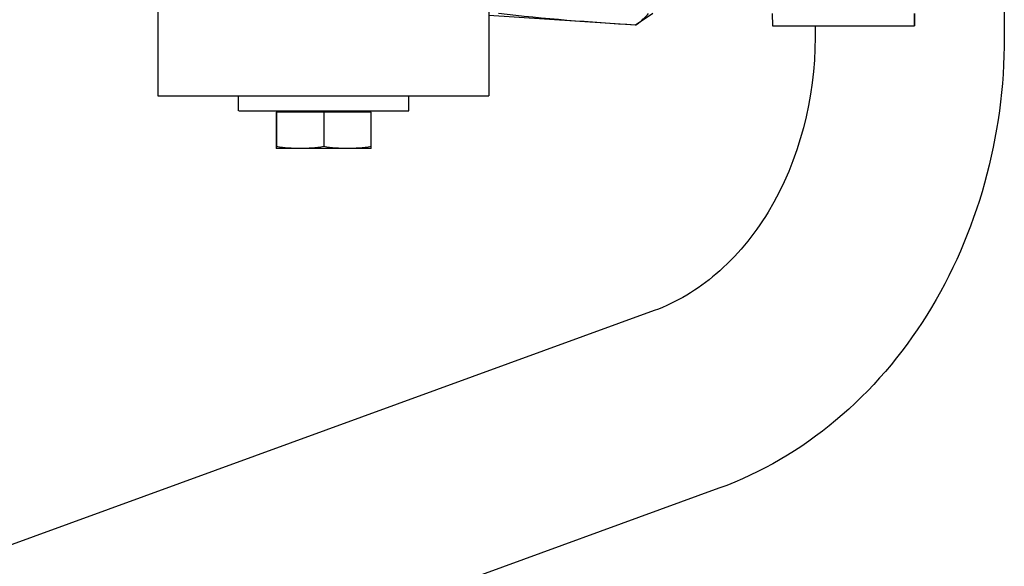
# Model space of a CAD drawing. Header units: millimetres. Extents: x 0 to 1189, y 0 to 841.
# Tile 106 of 118: x 600.29 to 605.5, y 622.24 to 625.13. Entities that reach past the tile are written whole.
import ezdxf

# ---------------------------------------------------------------- set-up
doc = ezdxf.new("R2010")
doc.units = ezdxf.units.MM
doc.header["$LTSCALE"] = 65.395
for name, color, linetype in [('0006_511101_83_AS08_ABL131', 7, 'CONTINUOUS'), ('1A5DL4_PBL132', 7, 'CONTINUOUS'), ('32007_060000_TLKS_KGS_ABL9', 7, 'CONTINUOUS'), ('32007_061000_TLKS_KGS_ABL10', 7, 'CONTINUOUS'), ('32007_484000_01_ABL128', 7, 'CONTINUOUS'), ('32007_484002_01_PBL146', 7, 'CONTINUOUS'), ('32097_030000_TLKS_V_ABL31', 7, 'CONTINUOUS'), ('32097_400000_TLKS_V_ABL143', 7, 'CONTINUOUS'), ('I4017-M6X20_PBL152', 7, 'CONTINUOUS'), ('I4017-M6X20_PBL153', 7, 'CONTINUOUS'), ('ISO7093_1_6_PBL147', 7, 'CONTINUOUS'), ('ISO7093_1_6_PBL148', 7, 'CONTINUOUS'), ('new_view_1_VBL0', 7, 'CONTINUOUS')]:
    doc.layers.add(name, color=color, linetype=linetype)

# ---------------------------------------------------------------- blocks, each defined once
blk = doc.blocks.new('1A5DL4_PBL132', base_point=(603.901, 625.585))
at = {"layer": '1A5DL4_PBL132', "color": 7, "linetype": 'CONTINUOUS'}
for p, q in [((603.5503, 626.0725), (602.775, 626.0215)), ((603.6424, 626.0101), (603.5505, 626.0724)), ((604.2752, 626.0757), (604.2732, 626.0098)), ((604.2752, 626.0757), (605.0251, 626.0757)), ((605.0251, 626.0757), (605.0231, 626.0098)), ((605.0271, 626.0098), (605.0251, 626.0757)), ((603.5503, 625.0975), (602.775, 625.1485)), ((603.6424, 625.1599), (603.5505, 625.0976)), ((604.2732, 625.1602), (604.2752, 625.0943)), ((605.0231, 625.1602), (605.0251, 625.0943)), ((605.0251, 625.0943), (605.0271, 625.1602)), ((604.2752, 625.0943), (605.0251, 625.0943))]:
    blk.add_line(p, q, dxfattribs=at)
for points in [[(602.8265, 626.01), (603.0667, 626.0404), (603.3086, 626.0563), (603.5502, 626.0725)], [(603.5502, 625.0975), (603.3087, 625.1137), (603.0669, 625.1296), (602.8267, 625.1599)]]:
    blk.add_open_spline(points, degree=3, dxfattribs=at)
for points, knots in [([(603.6183, 626.01), (603.6141, 626.0158), (603.5941, 626.0394), (603.5696, 626.0588), (603.5502, 626.0725)], [0, 0, 0, 0, 0.231462, 1, 1, 1, 1]), ([(603.5502, 625.0975), (603.557, 625.1023), (603.5817, 625.1207), (603.605, 625.1418), (603.6183, 625.16)], [0, 0, 0, 0, 0.267538, 1, 1, 1, 1])]:
    blk.add_open_spline(points, degree=3, knots=knots, dxfattribs=at)
blk = doc.blocks.new('0006_511101_83_AS08_ABL131', base_point=(600.8222, 627.0237))
at = {"layer": '1A5DL4_PBL132'}
blk.add_blockref('1A5DL4_PBL132', (603.901, 625.585), dxfattribs=at)
blk = doc.blocks.new('32007_484002_01_PBL146', base_point=(601.9, 627.17617))
at = {"layer": '32007_484002_01_PBL146', "color": 7, "linetype": 'CONTINUOUS'}
for p, q in [((601.025, 629), (601.025, 629.62735)), ((601.025, 629.6), (602.775, 629.6)), ((602.775, 629), (602.775, 629.62735)), ((601.025, 625.625), (601.025, 629)), ((602.775, 625.625), (602.775, 629)), ((601.025, 625.625), (601.025, 624.725)), ((602.775, 625.625), (602.775, 624.725)), ((601.025, 624.725), (602.775, 624.725))]:
    blk.add_line(p, q, dxfattribs=at)
blk = doc.blocks.new('ISO7093_1_6_PBL147', base_point=(601.4506, 624.685))
at = {"layer": 'ISO7093_1_6_PBL147', "color": 7, "linetype": 'CONTINUOUS'}
blk.add_line((601.4506, 624.645), (601.4506, 624.725), dxfattribs=at)
blk = doc.blocks.new('ISO7093_1_6_PBL148', base_point=(601.9022, 624.685))
at = {"layer": 'ISO7093_1_6_PBL148', "color": 7, "linetype": 'CONTINUOUS'}
for p, q in [((601.4522, 624.645), (601.4522, 624.725)), ((602.3522, 624.645), (602.3522, 624.725)), ((601.4523, 624.645), (602.3522, 624.645))]:
    blk.add_line(p, q, dxfattribs=at)
blk = doc.blocks.new('I4017-M6X20_PBL152', base_point=(601.6643, 624.545))
at = {"layer": 'I4017-M6X20_PBL152', "color": 7, "linetype": 'CONTINUOUS'}
for p, q in [((601.6506, 624.6375), (601.6506, 624.445)), ((601.6522, 624.6375), (601.6506, 624.6375)), ((601.6781, 624.6375), (601.6781, 624.645)), ((601.6536, 624.445), (601.6505, 624.445)), ((601.6522, 624.4552), (601.6506, 624.4554))]:
    blk.add_line(p, q, dxfattribs=at)
blk = doc.blocks.new('I4017-M6X20_PBL153', base_point=(601.9022, 624.545))
at = {"layer": 'I4017-M6X20_PBL153', "color": 7, "linetype": 'CONTINUOUS'}
for p, q in [((601.6522, 624.6375), (601.6522, 624.445)), ((602.1522, 624.6375), (601.6522, 624.6375)), ((601.6797, 624.6375), (601.6797, 624.645)), ((601.9022, 624.6375), (601.9022, 624.4554)), ((602.1247, 624.6375), (602.1247, 624.645)), ((602.1522, 624.445), (602.1522, 624.6375)), ((602.1523, 624.445), (601.6522, 624.445))]:
    blk.add_line(p, q, dxfattribs=at)
for points in [[(601.7772, 624.445), (601.7354, 624.4451), (601.6936, 624.449), (601.6522, 624.4554)], [(601.9022, 624.4554), (601.8609, 624.449), (601.819, 624.4451), (601.7772, 624.445)], [(602.0272, 624.445), (601.9854, 624.4451), (601.9436, 624.449), (601.9022, 624.4554)], [(602.1522, 624.4554), (602.1109, 624.449), (602.069, 624.4451), (602.0272, 624.445)]]:
    blk.add_open_spline(points, degree=3, dxfattribs=at)
blk = doc.blocks.new('32007_484000_01_ABL128', base_point=(614.5, 628.6938))
at = {"layer": '0006_511101_83_AS08_ABL131'}
blk.add_blockref('0006_511101_83_AS08_ABL131', (600.8222, 627.0237), dxfattribs=at)
at = {"layer": '32007_484002_01_PBL146'}
blk.add_blockref('32007_484002_01_PBL146', (601.9, 627.1762), dxfattribs=at)
at = {"layer": 'I4017-M6X20_PBL152'}
blk.add_blockref('I4017-M6X20_PBL152', (601.6643, 624.545), dxfattribs=at)
at = {"layer": 'I4017-M6X20_PBL153'}
blk.add_blockref('I4017-M6X20_PBL153', (601.9022, 624.545), dxfattribs=at)
at = {"layer": 'ISO7093_1_6_PBL147'}
blk.add_blockref('ISO7093_1_6_PBL147', (601.4506, 624.685), dxfattribs=at)
at = {"layer": 'ISO7093_1_6_PBL148'}
blk.add_blockref('ISO7093_1_6_PBL148', (601.9022, 624.685), dxfattribs=at)
blk = doc.blocks.new('32007_061000_TLKS_KGS_ABL10', base_point=(578.6184, 628.375))
at = {"layer": '32007_484000_01_ABL128'}
blk.add_blockref('32007_484000_01_ABL128', (614.5, 628.6938), dxfattribs=at)
blk = doc.blocks.new('32007_060000_TLKS_KGS_ABL9', base_point=(578.6184, 628.375))
at = {"layer": '32007_061000_TLKS_KGS_ABL10'}
blk.add_blockref('32007_061000_TLKS_KGS_ABL10', (578.6184, 628.375), dxfattribs=at)
blk = doc.blocks.new('32097_481000_02_SIMPLE1_T1_X_PBL145', base_point=(704.4645, 640.4422))
at = {"layer": '32097_481000_02_SIMPLE1_T1_X_PBL145', "color": 7, "linetype": 'CONTINUOUS'}
for p, q in [((605.5, 625.288), (605.5, 625.0332)), ((604.5, 625.0943), (604.5, 625.0332)), ((603.6496, 623.5884), (597.829, 621.4698)), ((603.9916, 622.6487), (598.171, 620.5302))]:
    blk.add_line(p, q, dxfattribs=at)
for points, knots in [([(604.5, 625.0332), (604.5, 624.7143), (604.3812, 624.2363), (604.0039, 623.7758), (603.7684, 623.6316), (603.6496, 623.5884)], [0, 0, 0, 0, 0.5424, 0.785082, 1, 1, 1, 1]), ([(605.5, 625.0332), (605.5, 624.774), (605.4312, 624.2581), (605.1264, 623.5523), (604.6416, 622.9814), (604.2151, 622.73), (603.9916, 622.6487)], [0, 0, 0, 0, 0.260136, 0.514944, 0.761409, 1, 1, 1, 1])]:
    blk.add_open_spline(points, degree=3, knots=knots, dxfattribs=at)
blk = doc.blocks.new('32097_481000_02_SIMPLE1_X_ABL144', base_point=(704.4645, 640.4422))
at = {"layer": '32097_481000_02_SIMPLE1_T1_X_PBL145'}
blk.add_blockref('32097_481000_02_SIMPLE1_T1_X_PBL145', (704.4645, 640.4422), dxfattribs=at)
blk = doc.blocks.new('32097_400000_TLKS_V_ABL143', base_point=(704.4645, 640.4422))
at = {"layer": '32097_481000_02_SIMPLE1_X_ABL144'}
blk.add_blockref('32097_481000_02_SIMPLE1_X_ABL144', (704.4645, 640.4422), dxfattribs=at)
blk = doc.blocks.new('32097_030000_TLKS_V_ABL31', base_point=(716.6, 640.9375))
at = {"layer": '32097_400000_TLKS_V_ABL143'}
blk.add_blockref('32097_400000_TLKS_V_ABL143', (704.4645, 640.4422), dxfattribs=at)
blk = doc.blocks.new('32097_000000_TLKS_MARKETING_ABL1', base_point=(710.175, 640.9375))
at = {"layer": '32007_060000_TLKS_KGS_ABL9'}
blk.add_blockref('32007_060000_TLKS_KGS_ABL9', (578.6184, 628.375), dxfattribs=at)
at = {"layer": '32097_030000_TLKS_V_ABL31'}
blk.add_blockref('32097_030000_TLKS_V_ABL31', (716.6, 640.9375), dxfattribs=at)
blk = doc.blocks.new('NEW_VIEW_1_VBL0', base_point=(717.5825, 642.6313))
at = {"layer": '32097_000000_TLKS_MARKETING_ABL1'}
blk.add_blockref('32097_000000_TLKS_MARKETING_ABL1', (710.175, 640.9375), dxfattribs=at)

msp = doc.modelspace()

# ---------------------------------------------------------------- block references
at = {"layer": 'new_view_1_VBL0'}
msp.add_blockref('NEW_VIEW_1_VBL0', (717.5825, 642.63132), dxfattribs=at)

doc.saveas('drawing.dxf')
